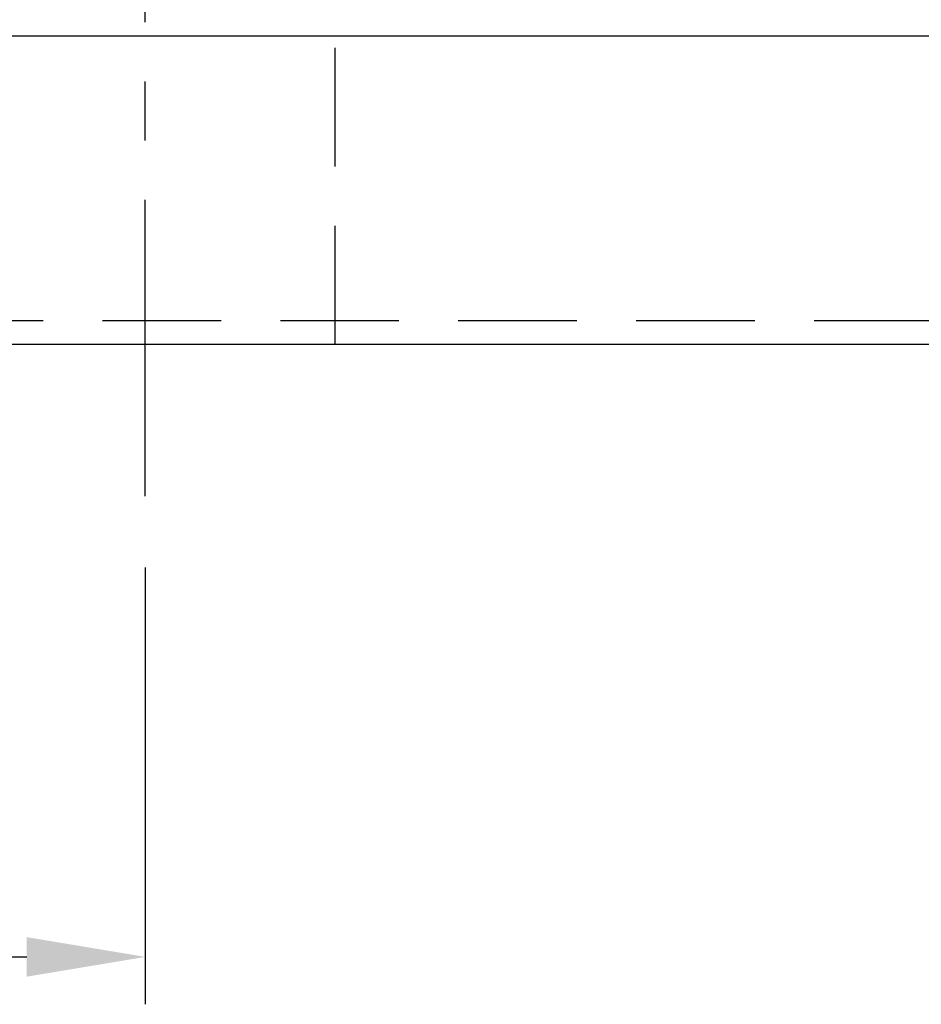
# Model space of a CAD drawing. Header units: millimetres. Extents: x 706 to 1313, y 178 to 430.
# Tile 4 of 48: x 1107 to 1145, y 178 to 220. Entities that reach past the tile are written whole.
import ezdxf

# ---------------------------------------------------------------- set-up
doc = ezdxf.new("R2010")
doc.units = ezdxf.units.MM
doc.header["$LTSCALE"] = 10
doc.linetypes.add('CENTER', pattern=[2, 1.25, -0.25, 0.25, -0.25])
doc.linetypes.add('DASHED', pattern=[0.75, 0.5, -0.25])
for name, color, linetype in [('2', 7, 'Continuous'), ('CL', 1, 'CENTER'), ('DIM', 4, 'Continuous')]:
    doc.layers.add(name, color=color, linetype=linetype)
doc.styles.add('DIM-7', font='SIMPLEX.shx', dxfattribs={"width": 0.7, "bigfont": 'chineset.shx'})
doc.dimstyles.new('CNS', dxfattribs={"dimtxt": 3.5, "dimasz": 2.5, "dimexe": 1, "dimexo": 1.5, "dimgap": 0.09, "dimtad": 0, "dimdsep": 46, "dimtxsty": 'DIM-7', "dimcen": 0.09, "dimclrd": 1, "dimclre": 1, "dimclrt": 4, "dimadec": 0, "dimazin": 0, "dimtfac": 1, "dimtix": 1, "dimtmove": 2, "dimatfit": 3, "dimfxl": 1, "dimtvp": 0.971429, "dimtolj": 1, "dimarcsym": 0})

# ---------------------------------------------------------------- blocks, each defined once
blk = doc.blocks.new('*D68')
at = {"layer": 'DEFPOINTS', "color": 0, "transparency": 16777216}
for p in [(991.919, 199.462), (1111.919, 199.462), (1111.919, 180.029)]:
    blk.add_point(p, dxfattribs=at)
at = {"layer": 'DIM', "color": 7, "lineweight": -2, "transparency": 16777216}
for p, q in [((991.919, 196.462), (991.919, 178.029)), ((1111.919, 196.462), (1111.919, 178.029)), ((996.919, 180.029), (1106.919, 180.029))]:
    blk.add_line(p, q, dxfattribs=at)
at = {"layer": 'DIM', "color": 7, "transparency": 16777216}
for points in [[(996.919, 180.863), (996.919, 179.196), (991.919, 180.029)], [(1106.919, 180.863), (1106.919, 179.196), (1111.919, 180.029)]]:
    blk.add_solid(points, dxfattribs=at)
at = {"layer": 'DIM', "color": 7, "transparency": 16777216, "insert": (1051.919, 185.129), "char_height": 7, "attachment_point": 5, "style": 'DIM-7'}
blk.add_mtext('\\A1;120', dxfattribs=at)

msp = doc.modelspace()

# ---------------------------------------------------------------- linework, layer by layer
at = {"layer": '2', "color": 0, "linetype": 'Continuous'}
for p, q in [((1186.836, 218.874), (1103.103, 218.874)), ((961.919, 205.874), (1313.175, 205.874))]:
    msp.add_line(p, q, dxfattribs=at)
at = {"layer": '2', "color": 0, "linetype": 'DASHED'}
msp.add_line((1119.919, 205.874), (1119.919, 218.874), dxfattribs=at)
msp.add_open_spline([(1020.115, 206.875), (1313.175, 206.875)], degree=1, dxfattribs=at)
at = {"layer": 'CL', "color": 0}
msp.add_line((1111.919, 199.462), (1111.919, 225.951), dxfattribs=at)

# ---------------------------------------------------------------- dimensions: what is measured, and where the dimension line sits
at = {"layer": 'DIM', "color": 0}
dim = msp.add_linear_dim(base=(1111.919, 180.029), p1=(991.919, 199.462), p2=(1111.919, 199.462), dimstyle='CNS', override={"dimscale": 2, "dimgap": 0.8, "dimtad": 1, "dimclrd": 7, "dimclre": 7, "dimclrt": 7, "dimadec": 2, "dimazin": 2, "dimtmove": 1}, dxfattribs=at)
dim.commit()
dim.dimension.update_dxf_attribs({"geometry": '*D68', "text_midpoint": (1051.919, 185.129)})

doc.saveas('drawing.dxf')
